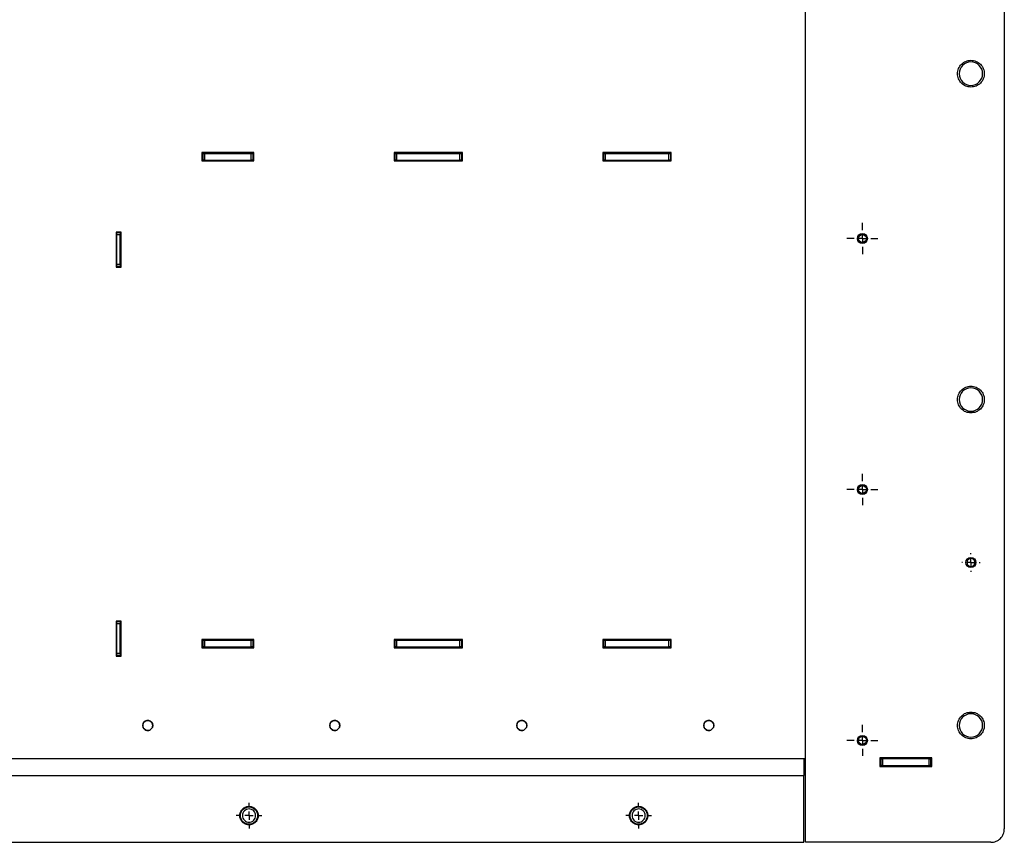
# Model space of a CAD drawing. Header units: millimetres. Extents: x -4969 to -32, y -584 to 4302.
# Tile 3 of 84: x -4414 to -3825, y -3 to 490. Entities that reach past the tile are written whole.
import ezdxf

# ---------------------------------------------------------------- set-up
doc = ezdxf.new("R2010")
doc.units = ezdxf.units.MM
doc.layers.add('FOND_DE_PLAN', color=7, linetype='Continuous')

# ---------------------------------------------------------------- blocks, each defined once
blk = doc.blocks.new('SW_CENTERMARKSYMBOL_24')
at = {"layer": 'FOND_DE_PLAN', "color": 0}
for p, q in [((0, 5), (0, 9.3)), ((-5, 0), (-9.3, 0)), ((0, 0), (-2.5, 0)), ((0, 0), (0, 2.5)), ((0, 0), (0, -2.5)), ((0, 0), (2.5, 0)), ((5, 0), (9.3, 0)), ((0, -5), (0, -9.3))]:
    blk.add_line(p, q, dxfattribs=at)
blk = doc.blocks.new('SW_CENTERMARKSYMBOL_25')
at = {"layer": 'FOND_DE_PLAN', "color": 0}
for p, q in [((0, 5), (0, 9.3)), ((-5, 0), (-9.3, 0)), ((0, 0), (-2.5, 0)), ((0, 0), (0, 2.5)), ((0, 0), (0, -2.5)), ((0, 0), (2.5, 0)), ((5, 0), (9.3, 0)), ((0, -5), (0, -9.3))]:
    blk.add_line(p, q, dxfattribs=at)
blk = doc.blocks.new('SW_CENTERMARKSYMBOL_29')
at = {"layer": 'FOND_DE_PLAN', "color": 0}
for p, q in [((0, 5), (0, 9.3)), ((-5, 0), (-9.3, 0)), ((0, 0), (-2.5, 0)), ((0, 0), (0, 2.5)), ((0, 0), (0, -2.5)), ((0, 0), (2.5, 0)), ((5, 0), (9.3, 0)), ((0, -5), (0, -9.3))]:
    blk.add_line(p, q, dxfattribs=at)
blk = doc.blocks.new('SW_CENTERMARKSYMBOL_36')
at = {"layer": 'FOND_DE_PLAN', "color": 0}
for p, q in [((-5, 0), (-5.499, 0)), ((0, 0), (-2.5, 0)), ((0, 5), (0, 5.499)), ((0, 0), (0, 2.5)), ((0, 0), (0, -2.5)), ((0, 0), (2.5, 0)), ((5, 0), (5.499, 0)), ((0, -5), (0, -5.499))]:
    blk.add_line(p, q, dxfattribs=at)
blk = doc.blocks.new('SW_CENTERMARKSYMBOL_51')
at = {"layer": 'FOND_DE_PLAN', "color": 0}
for p, q in [((0, 5), (0, 7.65)), ((-5, 0), (-7.65, 0)), ((0, 0), (-2.5, 0)), ((0, 0), (0, 2.5)), ((0, 0), (0, -2.5)), ((0, 0), (2.5, 0)), ((5, 0), (7.65, 0)), ((0, -5), (0, -7.65))]:
    blk.add_line(p, q, dxfattribs=at)
blk = doc.blocks.new('SW_CENTERMARKSYMBOL_52')
at = {"layer": 'FOND_DE_PLAN', "color": 0}
for p, q in [((0, 5), (0, 7.65)), ((-5, 0), (-7.65, 0)), ((0, 0), (-2.5, 0)), ((0, 0), (0, 2.5)), ((0, 0), (0, -2.5)), ((0, 0), (2.5, 0)), ((5, 0), (7.65, 0)), ((0, -5), (0, -7.65))]:
    blk.add_line(p, q, dxfattribs=at)

msp = doc.modelspace()

# ---------------------------------------------------------------- linework, layer by layer
at = {"color": 7, "linetype": 'Continuous', "lineweight": 25}
for p, q in [((-3824.54, 1059.92), (-3824.54, 4.92)), ((-3943.54, -3.08), (-3943.54, 926.92)), ((-4274.04, 410.08), (-4305.04, 410.08)), ((-4305.04, 410.08), (-4305.04, 405.08)), ((-4304.54, 409.58), (-4305.04, 409.58)), ((-4304.54, 409.58), (-4304.54, 405.58)), ((-4303.54, 409.58), (-4303.54, 405.58)), ((-4303.54, 409.58), (-4275.54, 409.58)), ((-4275.54, 405.58), (-4275.54, 409.58)), ((-4274.54, 409.58), (-4274.54, 405.58)), ((-4274.04, 409.58), (-4274.54, 409.58)), ((-4274.04, 405.08), (-4274.04, 410.08)), ((-4149.04, 410.08), (-4190.04, 410.08)), ((-4190.04, 410.08), (-4190.04, 405.08)), ((-4189.54, 409.58), (-4190.04, 409.58)), ((-4189.54, 409.58), (-4189.54, 405.58)), ((-4188.54, 409.58), (-4188.54, 405.58)), ((-4188.54, 409.58), (-4150.54, 409.58)), ((-4150.54, 405.58), (-4150.54, 409.58)), ((-4149.54, 409.58), (-4149.54, 405.58)), ((-4149.04, 409.58), (-4149.54, 409.58)), ((-4149.04, 405.08), (-4149.04, 410.08)), ((-4024.04, 410.08), (-4065.04, 410.08)), ((-4065.04, 410.08), (-4065.04, 405.08)), ((-4064.54, 409.58), (-4065.04, 409.58)), ((-4064.54, 409.58), (-4064.54, 405.58)), ((-4063.54, 409.58), (-4063.54, 405.58)), ((-4063.54, 409.58), (-4025.54, 409.58)), ((-4025.54, 405.58), (-4025.54, 409.58)), ((-4024.54, 409.58), (-4024.54, 405.58)), ((-4024.04, 409.58), (-4024.54, 409.58)), ((-4024.04, 405.08), (-4024.04, 410.08)), ((-4305.04, 405.58), (-4304.54, 405.58)), ((-4305.04, 405.08), (-4274.04, 405.08)), ((-4303.54, 405.58), (-4275.54, 405.58)), ((-4274.54, 405.58), (-4274.04, 405.58)), ((-4190.04, 405.58), (-4189.54, 405.58)), ((-4190.04, 405.08), (-4149.04, 405.08)), ((-4188.54, 405.58), (-4150.54, 405.58)), ((-4149.54, 405.58), (-4149.04, 405.58)), ((-4065.04, 405.58), (-4064.54, 405.58)), ((-4065.04, 405.08), (-4024.04, 405.08)), ((-4063.54, 405.58), (-4025.54, 405.58)), ((-4024.54, 405.58), (-4024.04, 405.58)), ((-4356.54, 362.42), (-4356.54, 341.42)), ((-4353.54, 362.42), (-4356.54, 362.42)), ((-4356.04, 362.42), (-4356.04, 361.92)), ((-4354.04, 361.92), (-4356.04, 361.92)), ((-4356.04, 360.92), (-4354.04, 360.92)), ((-4356.04, 342.92), (-4356.04, 360.92)), ((-4354.04, 361.92), (-4354.04, 362.42)), ((-4354.04, 342.92), (-4354.04, 360.92)), ((-4353.54, 341.42), (-4353.54, 362.42)), ((-3912.41, 357.93), (-3912.54, 358.58)), ((-4354.04, 342.92), (-4356.04, 342.92)), ((-4356.54, 341.42), (-4353.54, 341.42)), ((-4356.04, 341.92), (-4354.04, 341.92)), ((-4356.04, 341.92), (-4356.04, 341.42)), ((-4354.04, 341.42), (-4354.04, 341.92)), ((-3912.41, 207.6), (-3912.54, 208.25)), ((-4353.54, 129.42), (-4356.54, 129.42)), ((-4356.54, 129.42), (-4356.54, 108.42)), ((-4356.04, 129.42), (-4356.04, 128.92)), ((-4354.04, 128.92), (-4356.04, 128.92)), ((-4356.04, 109.92), (-4356.04, 127.92)), ((-4356.04, 127.92), (-4354.04, 127.92)), ((-4354.04, 128.92), (-4354.04, 129.42)), ((-4354.04, 109.92), (-4354.04, 127.92)), ((-4353.54, 108.42), (-4353.54, 129.42)), ((-4274.04, 118.42), (-4305.04, 118.42)), ((-4305.04, 118.42), (-4305.04, 113.42)), ((-4274.04, 113.42), (-4274.04, 118.42)), ((-4149.04, 118.42), (-4190.04, 118.42)), ((-4190.04, 118.42), (-4190.04, 113.42)), ((-4149.04, 113.42), (-4149.04, 118.42)), ((-4024.04, 118.42), (-4065.04, 118.42)), ((-4065.04, 118.42), (-4065.04, 113.42)), ((-4024.04, 113.42), (-4024.04, 118.42)), ((-4354.04, 117.92), (-4353.54, 117.92)), ((-4354.04, 113.92), (-4353.54, 113.92)), ((-4304.54, 117.92), (-4305.04, 117.92)), ((-4305.04, 113.92), (-4304.54, 113.92)), ((-4305.04, 113.42), (-4274.04, 113.42)), ((-4304.54, 117.92), (-4304.54, 113.92)), ((-4303.54, 117.92), (-4303.54, 113.92)), ((-4303.54, 117.92), (-4275.54, 117.92)), ((-4303.54, 113.92), (-4275.54, 113.92)), ((-4275.54, 113.92), (-4275.54, 117.92)), ((-4274.54, 117.92), (-4274.54, 113.92)), ((-4274.04, 117.92), (-4274.54, 117.92)), ((-4274.54, 113.92), (-4274.04, 113.92)), ((-4189.54, 117.92), (-4190.04, 117.92)), ((-4190.04, 113.92), (-4189.54, 113.92)), ((-4190.04, 113.42), (-4149.04, 113.42)), ((-4189.54, 117.92), (-4189.54, 113.92)), ((-4188.54, 117.92), (-4188.54, 113.92)), ((-4188.54, 117.92), (-4150.54, 117.92)), ((-4188.54, 113.92), (-4150.54, 113.92)), ((-4150.54, 113.92), (-4150.54, 117.92)), ((-4149.54, 117.92), (-4149.54, 113.92)), ((-4149.04, 117.92), (-4149.54, 117.92)), ((-4149.54, 113.92), (-4149.04, 113.92)), ((-4064.54, 117.92), (-4065.04, 117.92)), ((-4065.04, 113.92), (-4064.54, 113.92)), ((-4065.04, 113.42), (-4024.04, 113.42)), ((-4064.54, 117.92), (-4064.54, 113.92)), ((-4063.54, 117.92), (-4063.54, 113.92)), ((-4063.54, 117.92), (-4025.54, 117.92)), ((-4063.54, 113.92), (-4025.54, 113.92)), ((-4025.54, 113.92), (-4025.54, 117.92)), ((-4024.54, 117.92), (-4024.54, 113.92)), ((-4024.04, 117.92), (-4024.54, 117.92)), ((-4024.54, 113.92), (-4024.04, 113.92)), ((-4356.54, 108.42), (-4353.54, 108.42)), ((-4354.04, 109.92), (-4356.04, 109.92)), ((-4356.04, 108.92), (-4354.04, 108.92)), ((-4356.04, 108.92), (-4356.04, 108.42)), ((-4354.04, 108.42), (-4354.04, 108.92)), ((-3912.41, 57.26), (-3912.54, 57.92)), ((-3868.04, 47.42), (-3899.04, 47.42)), ((-3899.04, 47.42), (-3899.04, 42.42)), ((-3874.54, 47.42), (-3874.54, 46.92)), ((-3868.04, 42.42), (-3868.04, 47.42)), ((-3944.54, 46.92), (-4842.54, 46.92)), ((-3943.54, 46.92), (-3944.54, 46.92)), ((-3899.04, 46.92), (-3898.54, 46.92)), ((-3898.54, 42.92), (-3899.04, 42.92)), ((-3899.04, 42.42), (-3868.04, 42.42)), ((-3898.54, 46.92), (-3898.54, 42.92)), ((-3897.54, 46.92), (-3897.54, 42.92)), ((-3869.54, 46.92), (-3897.54, 46.92)), ((-3897.54, 42.92), (-3869.54, 42.92)), ((-3869.54, 42.92), (-3869.54, 46.92)), ((-3868.54, 42.92), (-3868.54, 46.92)), ((-3868.04, 46.72), (-3868.54, 46.72)), ((-3868.04, 42.92), (-3868.54, 42.92)), ((-4842.54, 36.92), (-3944.54, 36.92)), ((-3944.54, -3.08), (-3944.54, 36.92)), ((-4842.54, -3.08), (-3944.54, -3.08)), ((-3832.54, -3.08), (-3943.54, -3.08))]:
    msp.add_line(p, q, dxfattribs=at)
for centre, radius in [((-3909.54, 358.58), 3), ((-3909.54, 358.58), 2.38), ((-3909.54, 208.25), 3), ((-3909.54, 208.25), 2.38), ((-3844.54, 164.52), 3), ((-4337.54, 66.92), 3), ((-4225.54, 66.92), 3), ((-4113.54, 66.92), 3), ((-4001.54, 66.92), 3), ((-3909.54, 57.92), 3), ((-3909.54, 57.92), 2.38), ((-4276.88, 12.92), 5.15), ((-4043.54, 12.92), 5.15)]:
    msp.add_circle(centre, radius, dxfattribs=at)
for centre, start, end in [((-3844.54, 457.32), 90, 270), ((-3844.54, 457.32), 270, 90), ((-3844.54, 262.12), 90, 270), ((-3844.54, 262.12), 270, 90), ((-3844.54, 66.92), 90, 270), ((-3844.54, 66.92), 270, 90)]:
    msp.add_arc(centre, 7, start, end, dxfattribs=at)
for points, knots in [([(-3852.54, 457.32), (-3852.54, 458.36), (-3852.33, 459.41), (-3851.53, 461.34), (-3850.94, 462.23), (-3849.46, 463.71), (-3848.57, 464.31), (-3846.64, 465.11), (-3845.59, 465.32), (-3843.5, 465.32), (-3842.45, 465.11), (-3840.51, 464.31), (-3839.63, 463.71), (-3838.15, 462.23), (-3837.55, 461.34), (-3836.75, 459.41), (-3836.54, 458.36), (-3836.54, 457.32)], [0, 0, 0, 0, 0.125, 0.125, 0.25, 0.25, 0.375, 0.375, 0.5, 0.5, 0.625, 0.625, 0.75, 0.75, 0.875, 0.875, 1, 1, 1, 1]), ([(-3836.54, 457.32), (-3836.54, 456.27), (-3836.75, 455.22), (-3837.55, 453.29), (-3838.15, 452.4), (-3839.63, 450.92), (-3840.51, 450.33), (-3842.45, 449.52), (-3843.5, 449.32), (-3845.59, 449.32), (-3846.64, 449.52), (-3848.57, 450.33), (-3849.46, 450.92), (-3850.94, 452.4), (-3851.53, 453.29), (-3852.33, 455.22), (-3852.54, 456.27), (-3852.54, 457.32)], [0, 0, 0, 0, 0.125, 0.125, 0.25, 0.25, 0.375, 0.375, 0.5, 0.5, 0.625, 0.625, 0.75, 0.75, 0.875, 0.875, 1, 1, 1, 1]), ([(-4304.54, 409.58), (-4304.54, 409.58), (-4304.44, 409.58), (-4304.06, 409.58), (-4303.8, 409.58), (-4303.54, 409.58)], [0, 0, 0, 0, 0.5, 0.5, 1, 1, 1, 1]), ([(-4275.54, 409.58), (-4275.28, 409.58), (-4275.02, 409.58), (-4274.65, 409.58), (-4274.54, 409.58), (-4274.54, 409.58)], [0, 0, 0, 0, 0.5, 0.5, 1, 1, 1, 1]), ([(-4189.54, 409.58), (-4189.54, 409.58), (-4189.44, 409.58), (-4189.06, 409.58), (-4188.8, 409.58), (-4188.54, 409.58)], [0, 0, 0, 0, 0.5, 0.5, 1, 1, 1, 1]), ([(-4150.54, 409.58), (-4150.28, 409.58), (-4150.02, 409.58), (-4149.65, 409.58), (-4149.54, 409.58), (-4149.54, 409.58)], [0, 0, 0, 0, 0.5, 0.5, 1, 1, 1, 1]), ([(-4064.54, 409.58), (-4064.54, 409.58), (-4064.44, 409.58), (-4064.06, 409.58), (-4063.8, 409.58), (-4063.54, 409.58)], [0, 0, 0, 0, 0.5, 0.5, 1, 1, 1, 1]), ([(-4025.54, 409.58), (-4025.28, 409.58), (-4025.02, 409.58), (-4024.65, 409.58), (-4024.54, 409.58), (-4024.54, 409.58)], [0, 0, 0, 0, 0.5, 0.5, 1, 1, 1, 1]), ([(-4303.54, 405.58), (-4303.8, 405.58), (-4304.06, 405.58), (-4304.44, 405.58), (-4304.54, 405.58), (-4304.54, 405.58)], [0, 0, 0, 0, 0.5, 0.5, 1, 1, 1, 1]), ([(-4274.54, 405.58), (-4274.54, 405.58), (-4274.65, 405.58), (-4275.02, 405.58), (-4275.28, 405.58), (-4275.54, 405.58)], [0, 0, 0, 0, 0.5, 0.5, 1, 1, 1, 1]), ([(-4188.54, 405.58), (-4188.8, 405.58), (-4189.06, 405.58), (-4189.44, 405.58), (-4189.54, 405.58), (-4189.54, 405.58)], [0, 0, 0, 0, 0.5, 0.5, 1, 1, 1, 1]), ([(-4149.54, 405.58), (-4149.54, 405.58), (-4149.65, 405.58), (-4150.02, 405.58), (-4150.28, 405.58), (-4150.54, 405.58)], [0, 0, 0, 0, 0.5, 0.5, 1, 1, 1, 1]), ([(-4063.54, 405.58), (-4063.8, 405.58), (-4064.06, 405.58), (-4064.44, 405.58), (-4064.54, 405.58), (-4064.54, 405.58)], [0, 0, 0, 0, 0.5, 0.5, 1, 1, 1, 1]), ([(-4024.54, 405.58), (-4024.54, 405.58), (-4024.65, 405.58), (-4025.02, 405.58), (-4025.28, 405.58), (-4025.54, 405.58)], [0, 0, 0, 0, 0.5, 0.5, 1, 1, 1, 1]), ([(-4356.04, 360.92), (-4356.04, 361.18), (-4356.04, 361.44), (-4356.04, 361.81), (-4356.04, 361.92), (-4356.04, 361.92)], [0, 0, 0, 0, 0.5, 0.5, 1, 1, 1, 1]), ([(-4354.04, 361.92), (-4354.04, 361.92), (-4354.04, 361.81), (-4354.04, 361.44), (-4354.04, 361.18), (-4354.04, 360.92)], [0, 0, 0, 0, 0.5, 0.5, 1, 1, 1, 1]), ([(-4356.04, 341.92), (-4356.04, 341.92), (-4356.04, 342.02), (-4356.04, 342.39), (-4356.04, 342.65), (-4356.04, 342.92)], [0, 0, 0, 0, 0.5, 0.5, 1, 1, 1, 1]), ([(-4354.04, 342.92), (-4354.04, 342.65), (-4354.04, 342.39), (-4354.04, 342.02), (-4354.04, 341.92), (-4354.04, 341.92)], [0, 0, 0, 0, 0.5, 0.5, 1, 1, 1, 1]), ([(-3852.54, 262.12), (-3852.54, 263.16), (-3852.33, 264.21), (-3851.53, 266.14), (-3850.94, 267.03), (-3849.46, 268.51), (-3848.57, 269.11), (-3846.64, 269.91), (-3845.59, 270.12), (-3843.5, 270.12), (-3842.45, 269.91), (-3840.51, 269.11), (-3839.63, 268.51), (-3838.15, 267.03), (-3837.55, 266.14), (-3836.75, 264.21), (-3836.54, 263.16), (-3836.54, 262.12)], [0, 0, 0, 0, 0.125, 0.125, 0.25, 0.25, 0.375, 0.375, 0.5, 0.5, 0.625, 0.625, 0.75, 0.75, 0.875, 0.875, 1, 1, 1, 1]), ([(-3836.54, 262.12), (-3836.54, 261.07), (-3836.75, 260.02), (-3837.55, 258.09), (-3838.15, 257.2), (-3839.63, 255.72), (-3840.51, 255.13), (-3842.45, 254.32), (-3843.5, 254.12), (-3845.59, 254.12), (-3846.64, 254.32), (-3848.57, 255.13), (-3849.46, 255.72), (-3850.94, 257.2), (-3851.53, 258.09), (-3852.33, 260.02), (-3852.54, 261.07), (-3852.54, 262.12)], [0, 0, 0, 0, 0.125, 0.125, 0.25, 0.25, 0.375, 0.375, 0.5, 0.5, 0.625, 0.625, 0.75, 0.75, 0.875, 0.875, 1, 1, 1, 1]), ([(-3844.54, 166.9), (-3844.85, 166.9), (-3845.17, 166.84), (-3845.74, 166.6), (-3846.01, 166.42), (-3846.45, 165.98), (-3846.63, 165.72), (-3846.86, 165.14), (-3846.93, 164.83), (-3846.93, 164.2), (-3846.86, 163.89), (-3846.63, 163.32), (-3846.45, 163.05), (-3846.01, 162.61), (-3845.74, 162.43), (-3845.17, 162.19), (-3844.85, 162.13), (-3844.54, 162.13)], [0, 0, 0, 0, 0.125, 0.125, 0.25, 0.25, 0.375, 0.375, 0.5, 0.5, 0.625, 0.625, 0.75, 0.75, 0.875, 0.875, 1, 1, 1, 1]), ([(-3844.54, 162.13), (-3844.23, 162.13), (-3843.92, 162.19), (-3843.34, 162.43), (-3843.08, 162.61), (-3842.64, 163.05), (-3842.46, 163.32), (-3842.22, 163.89), (-3842.16, 164.2), (-3842.16, 164.83), (-3842.22, 165.14), (-3842.46, 165.72), (-3842.64, 165.98), (-3843.08, 166.42), (-3843.34, 166.6), (-3843.92, 166.84), (-3844.23, 166.9), (-3844.54, 166.9)], [0, 0, 0, 0, 0.125, 0.125, 0.25, 0.25, 0.375, 0.375, 0.5, 0.5, 0.625, 0.625, 0.75, 0.75, 0.875, 0.875, 1, 1, 1, 1]), ([(-4356.04, 127.92), (-4356.04, 128.18), (-4356.04, 128.44), (-4356.04, 128.81), (-4356.04, 128.92), (-4356.04, 128.92)], [0, 0, 0, 0, 0.5, 0.5, 1, 1, 1, 1]), ([(-4354.04, 128.92), (-4354.04, 128.92), (-4354.04, 128.81), (-4354.04, 128.44), (-4354.04, 128.18), (-4354.04, 127.92)], [0, 0, 0, 0, 0.5, 0.5, 1, 1, 1, 1]), ([(-4304.54, 117.92), (-4304.54, 117.92), (-4304.44, 117.92), (-4304.06, 117.92), (-4303.8, 117.92), (-4303.54, 117.92)], [0, 0, 0, 0, 0.5, 0.5, 1, 1, 1, 1]), ([(-4303.54, 113.92), (-4303.8, 113.92), (-4304.06, 113.92), (-4304.44, 113.92), (-4304.54, 113.92), (-4304.54, 113.92)], [0, 0, 0, 0, 0.5, 0.5, 1, 1, 1, 1]), ([(-4275.54, 117.92), (-4275.28, 117.92), (-4275.02, 117.92), (-4274.65, 117.92), (-4274.54, 117.92), (-4274.54, 117.92)], [0, 0, 0, 0, 0.5, 0.5, 1, 1, 1, 1]), ([(-4274.54, 113.92), (-4274.54, 113.92), (-4274.65, 113.92), (-4275.02, 113.92), (-4275.28, 113.92), (-4275.54, 113.92)], [0, 0, 0, 0, 0.5, 0.5, 1, 1, 1, 1]), ([(-4189.54, 117.92), (-4189.54, 117.92), (-4189.44, 117.92), (-4189.06, 117.92), (-4188.8, 117.92), (-4188.54, 117.92)], [0, 0, 0, 0, 0.5, 0.5, 1, 1, 1, 1]), ([(-4188.54, 113.92), (-4188.8, 113.92), (-4189.06, 113.92), (-4189.44, 113.92), (-4189.54, 113.92), (-4189.54, 113.92)], [0, 0, 0, 0, 0.5, 0.5, 1, 1, 1, 1]), ([(-4150.54, 117.92), (-4150.28, 117.92), (-4150.02, 117.92), (-4149.65, 117.92), (-4149.54, 117.92), (-4149.54, 117.92)], [0, 0, 0, 0, 0.5, 0.5, 1, 1, 1, 1]), ([(-4149.54, 113.92), (-4149.54, 113.92), (-4149.65, 113.92), (-4150.02, 113.92), (-4150.28, 113.92), (-4150.54, 113.92)], [0, 0, 0, 0, 0.5, 0.5, 1, 1, 1, 1]), ([(-4064.54, 117.92), (-4064.54, 117.92), (-4064.44, 117.92), (-4064.06, 117.92), (-4063.8, 117.92), (-4063.54, 117.92)], [0, 0, 0, 0, 0.5, 0.5, 1, 1, 1, 1]), ([(-4063.54, 113.92), (-4063.8, 113.92), (-4064.06, 113.92), (-4064.44, 113.92), (-4064.54, 113.92), (-4064.54, 113.92)], [0, 0, 0, 0, 0.5, 0.5, 1, 1, 1, 1]), ([(-4025.54, 117.92), (-4025.28, 117.92), (-4025.02, 117.92), (-4024.65, 117.92), (-4024.54, 117.92), (-4024.54, 117.92)], [0, 0, 0, 0, 0.5, 0.5, 1, 1, 1, 1]), ([(-4024.54, 113.92), (-4024.54, 113.92), (-4024.65, 113.92), (-4025.02, 113.92), (-4025.28, 113.92), (-4025.54, 113.92)], [0, 0, 0, 0, 0.5, 0.5, 1, 1, 1, 1]), ([(-4356.04, 108.92), (-4356.04, 108.92), (-4356.04, 109.02), (-4356.04, 109.39), (-4356.04, 109.65), (-4356.04, 109.92)], [0, 0, 0, 0, 0.5, 0.5, 1, 1, 1, 1]), ([(-4354.04, 109.92), (-4354.04, 109.65), (-4354.04, 109.39), (-4354.04, 109.02), (-4354.04, 108.92), (-4354.04, 108.92)], [0, 0, 0, 0, 0.5, 0.5, 1, 1, 1, 1]), ([(-3852.54, 66.92), (-3852.54, 67.96), (-3852.33, 69.01), (-3851.53, 70.94), (-3850.94, 71.83), (-3849.46, 73.31), (-3848.57, 73.91), (-3846.64, 74.71), (-3845.59, 74.92), (-3843.5, 74.92), (-3842.45, 74.71), (-3840.51, 73.91), (-3839.63, 73.31), (-3838.15, 71.83), (-3837.55, 70.94), (-3836.75, 69.01), (-3836.54, 67.96), (-3836.54, 66.92)], [0, 0, 0, 0, 0.125, 0.125, 0.25, 0.25, 0.375, 0.375, 0.5, 0.5, 0.625, 0.625, 0.75, 0.75, 0.875, 0.875, 1, 1, 1, 1]), ([(-4337.54, 69.91), (-4337.94, 69.91), (-4338.33, 69.84), (-4339.05, 69.54), (-4339.39, 69.31), (-4339.94, 68.76), (-4340.16, 68.43), (-4340.46, 67.7), (-4340.54, 67.31), (-4340.54, 66.52), (-4340.46, 66.13), (-4340.16, 65.41), (-4339.94, 65.07), (-4339.39, 64.52), (-4339.05, 64.3), (-4338.33, 63.99), (-4337.94, 63.92), (-4337.54, 63.92)], [0, 0, 0, 0, 0.125, 0.125, 0.25, 0.25, 0.375, 0.375, 0.5, 0.5, 0.625, 0.625, 0.75, 0.75, 0.875, 0.875, 1, 1, 1, 1]), ([(-4337.54, 63.92), (-4337.15, 63.92), (-4336.76, 63.99), (-4336.03, 64.3), (-4335.7, 64.52), (-4335.14, 65.07), (-4334.92, 65.41), (-4334.62, 66.13), (-4334.54, 66.52), (-4334.54, 67.31), (-4334.62, 67.7), (-4334.92, 68.43), (-4335.14, 68.76), (-4335.7, 69.31), (-4336.03, 69.54), (-4336.76, 69.84), (-4337.15, 69.91), (-4337.54, 69.91)], [0, 0, 0, 0, 0.125, 0.125, 0.25, 0.25, 0.375, 0.375, 0.5, 0.5, 0.625, 0.625, 0.75, 0.75, 0.875, 0.875, 1, 1, 1, 1]), ([(-4225.54, 69.91), (-4225.94, 69.91), (-4226.33, 69.84), (-4227.05, 69.54), (-4227.39, 69.31), (-4227.94, 68.76), (-4228.16, 68.43), (-4228.46, 67.7), (-4228.54, 67.31), (-4228.54, 66.52), (-4228.46, 66.13), (-4228.16, 65.41), (-4227.94, 65.07), (-4227.39, 64.52), (-4227.05, 64.3), (-4226.33, 63.99), (-4225.94, 63.92), (-4225.54, 63.92)], [0, 0, 0, 0, 0.125, 0.125, 0.25, 0.25, 0.375, 0.375, 0.5, 0.5, 0.625, 0.625, 0.75, 0.75, 0.875, 0.875, 1, 1, 1, 1]), ([(-4225.54, 63.92), (-4225.15, 63.92), (-4224.76, 63.99), (-4224.03, 64.3), (-4223.7, 64.52), (-4223.14, 65.07), (-4222.92, 65.41), (-4222.62, 66.13), (-4222.54, 66.52), (-4222.54, 67.31), (-4222.62, 67.7), (-4222.92, 68.43), (-4223.14, 68.76), (-4223.7, 69.31), (-4224.03, 69.54), (-4224.76, 69.84), (-4225.15, 69.91), (-4225.54, 69.91)], [0, 0, 0, 0, 0.125, 0.125, 0.25, 0.25, 0.375, 0.375, 0.5, 0.5, 0.625, 0.625, 0.75, 0.75, 0.875, 0.875, 1, 1, 1, 1]), ([(-4113.54, 69.91), (-4113.94, 69.91), (-4114.33, 69.84), (-4115.05, 69.54), (-4115.39, 69.31), (-4115.94, 68.76), (-4116.16, 68.43), (-4116.46, 67.7), (-4116.54, 67.31), (-4116.54, 66.52), (-4116.46, 66.13), (-4116.16, 65.41), (-4115.94, 65.07), (-4115.39, 64.52), (-4115.05, 64.3), (-4114.33, 63.99), (-4113.94, 63.92), (-4113.54, 63.92)], [0, 0, 0, 0, 0.125, 0.125, 0.25, 0.25, 0.375, 0.375, 0.5, 0.5, 0.625, 0.625, 0.75, 0.75, 0.875, 0.875, 1, 1, 1, 1]), ([(-4113.54, 63.92), (-4113.15, 63.92), (-4112.76, 63.99), (-4112.03, 64.3), (-4111.7, 64.52), (-4111.14, 65.07), (-4110.92, 65.41), (-4110.62, 66.13), (-4110.54, 66.52), (-4110.54, 67.31), (-4110.62, 67.7), (-4110.92, 68.43), (-4111.14, 68.76), (-4111.7, 69.31), (-4112.03, 69.54), (-4112.76, 69.84), (-4113.15, 69.91), (-4113.54, 69.91)], [0, 0, 0, 0, 0.125, 0.125, 0.25, 0.25, 0.375, 0.375, 0.5, 0.5, 0.625, 0.625, 0.75, 0.75, 0.875, 0.875, 1, 1, 1, 1]), ([(-4001.54, 69.91), (-4001.94, 69.91), (-4002.33, 69.84), (-4003.05, 69.54), (-4003.39, 69.31), (-4003.94, 68.76), (-4004.16, 68.43), (-4004.46, 67.7), (-4004.54, 67.31), (-4004.54, 66.52), (-4004.46, 66.13), (-4004.16, 65.41), (-4003.94, 65.07), (-4003.39, 64.52), (-4003.05, 64.3), (-4002.33, 63.99), (-4001.94, 63.92), (-4001.54, 63.92)], [0, 0, 0, 0, 0.125, 0.125, 0.25, 0.25, 0.375, 0.375, 0.5, 0.5, 0.625, 0.625, 0.75, 0.75, 0.875, 0.875, 1, 1, 1, 1]), ([(-4001.54, 63.92), (-4001.15, 63.92), (-4000.76, 63.99), (-4000.03, 64.3), (-3999.7, 64.52), (-3999.14, 65.07), (-3998.92, 65.41), (-3998.62, 66.13), (-3998.54, 66.52), (-3998.54, 67.31), (-3998.62, 67.7), (-3998.92, 68.43), (-3999.14, 68.76), (-3999.7, 69.31), (-4000.03, 69.54), (-4000.76, 69.84), (-4001.15, 69.91), (-4001.54, 69.91)], [0, 0, 0, 0, 0.125, 0.125, 0.25, 0.25, 0.375, 0.375, 0.5, 0.5, 0.625, 0.625, 0.75, 0.75, 0.875, 0.875, 1, 1, 1, 1]), ([(-3836.54, 66.92), (-3836.54, 65.87), (-3836.75, 64.82), (-3837.55, 62.89), (-3838.15, 62), (-3839.63, 60.52), (-3840.51, 59.93), (-3842.45, 59.12), (-3843.5, 58.92), (-3845.59, 58.92), (-3846.64, 59.12), (-3848.57, 59.93), (-3849.46, 60.52), (-3850.94, 62), (-3851.53, 62.89), (-3852.33, 64.82), (-3852.54, 65.87), (-3852.54, 66.92)], [0, 0, 0, 0, 0.125, 0.125, 0.25, 0.25, 0.375, 0.375, 0.5, 0.5, 0.625, 0.625, 0.75, 0.75, 0.875, 0.875, 1, 1, 1, 1]), ([(-3944.54, 46.92), (-3944.54, 46.92), (-3944.54, 46.66), (-3944.54, 45.65), (-3944.54, 44.91), (-3944.54, 43.06), (-3944.54, 41.95), (-3944.54, 39.53), (-3944.54, 38.22), (-3944.54, 36.92)], [0, 0, 0, 0, 0.25, 0.25, 0.5, 0.5, 0.75, 0.75, 1, 1, 1, 1]), ([(-3943.54, 42.92), (-3943.57, 42.92), (-3943.64, 42.92), (-3943.73, 42.92), (-3943.82, 42.92), (-3943.95, 42.92), (-3944.1, 42.92), (-3944.25, 42.92), (-3944.38, 42.92), (-3944.48, 42.92), (-3944.53, 42.92), (-3944.54, 42.92), (-3944.54, 42.92)], [0, 0, 0, 0, 0.060197, 0.119937, 0.179762, 0.240211, 0.370001, 0.500132, 0.629922, 0.760054, 0.879944, 1, 1, 1, 1]), ([(-3898.54, 46.92), (-3898.54, 46.92), (-3898.44, 46.92), (-3898.06, 46.92), (-3897.8, 46.92), (-3897.54, 46.92)], [0, 0, 0, 0, 0.5, 0.5, 1, 1, 1, 1]), ([(-3897.54, 42.92), (-3897.57, 42.92), (-3897.64, 42.92), (-3897.73, 42.92), (-3897.82, 42.92), (-3897.95, 42.92), (-3898.1, 42.92), (-3898.25, 42.92), (-3898.38, 42.92), (-3898.48, 42.92), (-3898.53, 42.92), (-3898.54, 42.92), (-3898.54, 42.92)], [0, 0, 0, 0, 0.060259, 0.120021, 0.179824, 0.240208, 0.369998, 0.50013, 0.629921, 0.760053, 0.879943, 1, 1, 1, 1]), ([(-3869.54, 46.92), (-3869.28, 46.92), (-3869.02, 46.92), (-3868.65, 46.92), (-3868.54, 46.92), (-3868.54, 46.92)], [0, 0, 0, 0, 0.5, 0.5, 1, 1, 1, 1]), ([(-3868.54, 42.92), (-3868.54, 42.92), (-3868.55, 42.92), (-3868.56, 42.92), (-3868.58, 42.92), (-3868.62, 42.92), (-3868.7, 42.92), (-3868.83, 42.92), (-3868.99, 42.92), (-3869.17, 42.92), (-3869.35, 42.92), (-3869.48, 42.92), (-3869.54, 42.92)], [0, 0, 0, 0, 0.060259, 0.120021, 0.179824, 0.240208, 0.369998, 0.50013, 0.629921, 0.760053, 0.879943, 1, 1, 1, 1]), ([(-4276.88, 7.42), (-4276.94, 7.42), (-4277.08, 7.42), (-4277.28, 7.43), (-4277.48, 7.45), (-4277.68, 7.47), (-4277.99, 7.52), (-4278.4, 7.62), (-4278.91, 7.8), (-4279.41, 8.02), (-4280.06, 8.4), (-4280.79, 9), (-4281.51, 9.88), (-4282.02, 10.86), (-4282.31, 11.89), (-4282.41, 12.92), (-4282.31, 13.94), (-4282.02, 14.97), (-4281.51, 15.95), (-4280.79, 16.83), (-4280.06, 17.43), (-4279.41, 17.81), (-4278.91, 18.04), (-4278.4, 18.21), (-4277.94, 18.32), (-4277.55, 18.38), (-4277.21, 18.41), (-4276.99, 18.41), (-4276.88, 18.42)], [0, 0, 0, 0, 0.011673, 0.023324, 0.03497, 0.046627, 0.058309, 0.08919, 0.120101, 0.15227, 0.184469, 0.250118, 0.315768, 0.380053, 0.441772, 0.500003, 0.558234, 0.619953, 0.684238, 0.749887, 0.815537, 0.847705, 0.879904, 0.910785, 0.941696, 0.961136, 0.980546, 1, 1, 1, 1]), ([(-4276.88, 18.42), (-4276.81, 18.41), (-4276.67, 18.41), (-4276.47, 18.4), (-4276.27, 18.38), (-4276.07, 18.36), (-4275.77, 18.31), (-4275.35, 18.21), (-4274.84, 18.04), (-4274.34, 17.81), (-4273.7, 17.43), (-4272.96, 16.83), (-4272.24, 15.95), (-4271.73, 14.97), (-4271.44, 13.94), (-4271.35, 12.92), (-4271.44, 11.89), (-4271.73, 10.86), (-4272.24, 9.88), (-4272.96, 9), (-4273.69, 8.4), (-4274.34, 8.02), (-4274.84, 7.8), (-4275.35, 7.62), (-4275.81, 7.51), (-4276.21, 7.45), (-4276.54, 7.42), (-4276.76, 7.42), (-4276.88, 7.42)], [0, 0, 0, 0, 0.011673, 0.023324, 0.03497, 0.046627, 0.058309, 0.08919, 0.120101, 0.15227, 0.184469, 0.250118, 0.315768, 0.380053, 0.441772, 0.500003, 0.558234, 0.619953, 0.684238, 0.749887, 0.815537, 0.847705, 0.879904, 0.910785, 0.941696, 0.961136, 0.980546, 1, 1, 1, 1]), ([(-4043.54, 7.42), (-4043.61, 7.42), (-4043.74, 7.42), (-4043.95, 7.43), (-4044.15, 7.45), (-4044.35, 7.47), (-4044.65, 7.52), (-4045.06, 7.62), (-4045.58, 7.8), (-4046.08, 8.02), (-4046.72, 8.4), (-4047.46, 9), (-4048.17, 9.88), (-4048.68, 10.86), (-4048.98, 11.89), (-4049.07, 12.92), (-4048.98, 13.94), (-4048.68, 14.97), (-4048.17, 15.95), (-4047.46, 16.83), (-4046.72, 17.43), (-4046.08, 17.81), (-4045.58, 18.04), (-4045.07, 18.21), (-4044.61, 18.32), (-4044.21, 18.38), (-4043.88, 18.41), (-4043.65, 18.41), (-4043.54, 18.42)], [0, 0, 0, 0, 0.011673, 0.023324, 0.03497, 0.046627, 0.058309, 0.08919, 0.120101, 0.15227, 0.184469, 0.250118, 0.315768, 0.380053, 0.441772, 0.500003, 0.558234, 0.619953, 0.684238, 0.749887, 0.815537, 0.847705, 0.879904, 0.910785, 0.941696, 0.961136, 0.980546, 1, 1, 1, 1]), ([(-4043.54, 18.42), (-4043.48, 18.41), (-4043.34, 18.41), (-4043.14, 18.4), (-4042.94, 18.38), (-4042.74, 18.36), (-4042.43, 18.31), (-4042.02, 18.21), (-4041.51, 18.04), (-4041.01, 17.81), (-4040.36, 17.43), (-4039.63, 16.83), (-4038.91, 15.95), (-4038.4, 14.97), (-4038.11, 13.94), (-4038.01, 12.92), (-4038.11, 11.89), (-4038.4, 10.86), (-4038.91, 9.88), (-4039.63, 9), (-4040.36, 8.4), (-4041.01, 8.02), (-4041.51, 7.8), (-4042.02, 7.62), (-4042.48, 7.51), (-4042.87, 7.45), (-4043.21, 7.42), (-4043.43, 7.42), (-4043.54, 7.42)], [0, 0, 0, 0, 0.011673, 0.023324, 0.03497, 0.046627, 0.058309, 0.08919, 0.120101, 0.15227, 0.184469, 0.250118, 0.315768, 0.380053, 0.441772, 0.500003, 0.558234, 0.619953, 0.684238, 0.749887, 0.815537, 0.847705, 0.879904, 0.910785, 0.941696, 0.961136, 0.980546, 1, 1, 1, 1]), ([(-4272.93, 12.92), (-4272.93, 13.43), (-4273.03, 13.95), (-4273.42, 14.9), (-4273.72, 15.34), (-4274.45, 16.07), (-4274.89, 16.37), (-4275.84, 16.76), (-4276.36, 16.87), (-4277.39, 16.87), (-4277.91, 16.76), (-4278.87, 16.37), (-4279.3, 16.07), (-4280.03, 15.34), (-4280.33, 14.9), (-4280.72, 13.95), (-4280.83, 13.43), (-4280.83, 12.92)], [0, 0, 0, 0, 0.125, 0.125, 0.25, 0.25, 0.375, 0.375, 0.5, 0.5, 0.625, 0.625, 0.75, 0.75, 0.875, 0.875, 1, 1, 1, 1]), ([(-4280.83, 12.92), (-4280.83, 12.4), (-4280.72, 11.88), (-4280.33, 10.93), (-4280.03, 10.49), (-4279.3, 9.76), (-4278.87, 9.46), (-4277.91, 9.07), (-4277.39, 8.97), (-4276.36, 8.97), (-4275.84, 9.07), (-4274.89, 9.46), (-4274.45, 9.76), (-4273.72, 10.49), (-4273.42, 10.93), (-4273.03, 11.88), (-4272.93, 12.4), (-4272.93, 12.92)], [0, 0, 0, 0, 0.125, 0.125, 0.25, 0.25, 0.375, 0.375, 0.5, 0.5, 0.625, 0.625, 0.75, 0.75, 0.875, 0.875, 1, 1, 1, 1]), ([(-4039.59, 12.92), (-4039.59, 13.43), (-4039.7, 13.95), (-4040.09, 14.9), (-4040.38, 15.34), (-4041.12, 16.07), (-4041.55, 16.37), (-4042.51, 16.76), (-4043.03, 16.87), (-4044.06, 16.87), (-4044.58, 16.76), (-4045.53, 16.37), (-4045.97, 16.07), (-4046.7, 15.34), (-4046.99, 14.9), (-4047.39, 13.95), (-4047.49, 13.43), (-4047.49, 12.92)], [0, 0, 0, 0, 0.125, 0.125, 0.25, 0.25, 0.375, 0.375, 0.5, 0.5, 0.625, 0.625, 0.75, 0.75, 0.875, 0.875, 1, 1, 1, 1]), ([(-4047.49, 12.92), (-4047.49, 12.4), (-4047.39, 11.88), (-4046.99, 10.93), (-4046.7, 10.49), (-4045.97, 9.76), (-4045.53, 9.46), (-4044.58, 9.07), (-4044.06, 8.97), (-4043.03, 8.97), (-4042.51, 9.07), (-4041.55, 9.46), (-4041.12, 9.76), (-4040.38, 10.49), (-4040.09, 10.93), (-4039.7, 11.88), (-4039.59, 12.4), (-4039.59, 12.92)], [0, 0, 0, 0, 0.125, 0.125, 0.25, 0.25, 0.375, 0.375, 0.5, 0.5, 0.625, 0.625, 0.75, 0.75, 0.875, 0.875, 1, 1, 1, 1]), ([(-3832.54, -3.08), (-3831.5, -3.08), (-3830.45, -2.88), (-3828.51, -2.07), (-3827.63, -1.48), (-3826.15, 0), (-3825.55, 0.89), (-3824.75, 2.82), (-3824.54, 3.87), (-3824.54, 4.92)], [0, 0, 0, 0, 0.25, 0.25, 0.5, 0.5, 0.75, 0.75, 1, 1, 1, 1])]:
    msp.add_open_spline(points, degree=3, knots=knots, dxfattribs=at)

# ---------------------------------------------------------------- block references
at = {"layer": 'FOND_DE_PLAN'}
for name, p in [('SW_CENTERMARKSYMBOL_29', (-3909.54, 358.58)), ('SW_CENTERMARKSYMBOL_25', (-3909.54, 208.25)), ('SW_CENTERMARKSYMBOL_36', (-3844.54, 164.52)), ('SW_CENTERMARKSYMBOL_24', (-3909.54, 57.92)), ('SW_CENTERMARKSYMBOL_51', (-4276.88, 12.92)), ('SW_CENTERMARKSYMBOL_52', (-4043.54, 12.92))]:
    msp.add_blockref(name, p, dxfattribs=at)

doc.saveas('drawing.dxf')
